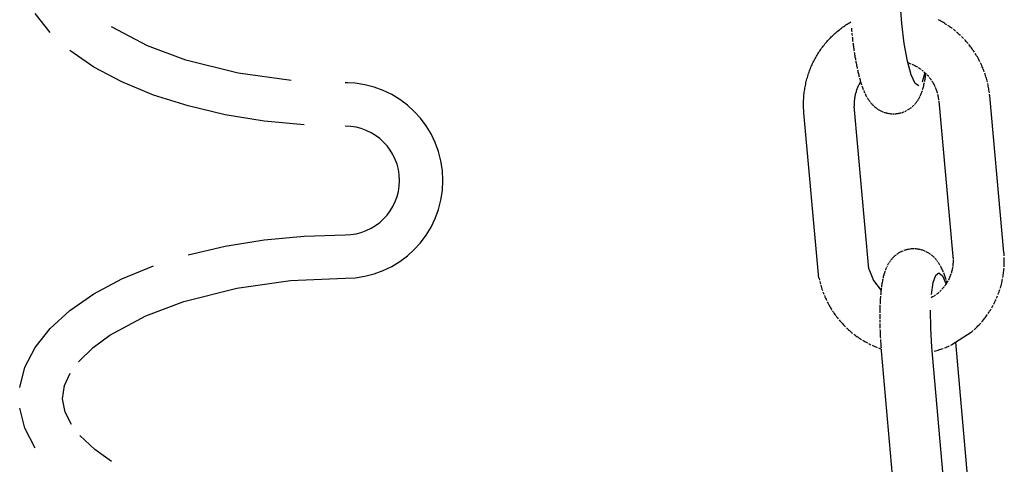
# Model space of a CAD drawing. Extents: x -285 to 5863, y 308 to 3178.
# Tile 136 of 256: x 221.29 to 223.55, y 980.21 to 981.23. Entities that reach past the tile are written whole.
import ezdxf

# ---------------------------------------------------------------- set-up
doc = ezdxf.new("R2010")
doc.units = 0
doc.header["$MEASUREMENT"] = 0
doc.layers.add('SPILL-BUCKET', color=1, linetype='CONTINUOUS')

msp = doc.modelspace()

# ---------------------------------------------------------------- linework, layer by layer
at = {"layer": 'SPILL-BUCKET', "color": 1, "linetype": 'Continuous'}
for p, q in [((223.31393, 981.22482), (223.28262, 981.58227)), ((221.35602, 981.2038), (221.32137, 981.24755)), ((221.58028, 981.17296), (221.49735, 981.21687)), ((223.17759, 981.21595), (223.18012, 981.21776)), ((223.18012, 981.21776), (223.18268, 981.21953)), ((223.18268, 981.21953), (223.18526, 981.22126)), ((223.18526, 981.22126), (223.18787, 981.22295)), ((223.18787, 981.22295), (223.19049, 981.22461)), ((223.19049, 981.22461), (223.19315, 981.22623)), ((223.19315, 981.22623), (223.19582, 981.22781)), ((223.19582, 981.22781), (223.19644, 981.22816)), ((223.31925, 981.17862), (223.31393, 981.22482)), ((223.40091, 981.2313), (223.39815, 981.23274)), ((223.40364, 981.22982), (223.40091, 981.2313)), ((223.40636, 981.2283), (223.40364, 981.22982)), ((223.40905, 981.22674), (223.40636, 981.2283)), ((223.41172, 981.22514), (223.40905, 981.22674)), ((223.41437, 981.2235), (223.41172, 981.22514)), ((223.417, 981.22182), (223.41437, 981.2235)), ((223.42218, 981.21835), (223.4196, 981.22011)), ((223.42473, 981.21657), (223.42218, 981.21835)), ((223.15158, 981.19374), (223.15379, 981.19592)), ((223.15379, 981.19592), (223.15604, 981.19808)), ((223.15604, 981.19808), (223.15832, 981.2002)), ((223.15832, 981.2002), (223.16063, 981.20229)), ((223.16063, 981.20229), (223.16297, 981.20435)), ((223.16297, 981.20435), (223.16534, 981.20637)), ((223.16534, 981.20637), (223.16774, 981.20836)), ((223.16774, 981.20836), (223.17016, 981.21031)), ((223.17016, 981.21031), (223.17261, 981.21223)), ((223.17261, 981.21223), (223.17509, 981.21411)), ((223.17509, 981.21411), (223.17759, 981.21595)), ((223.19767, 981.21404), (223.1978, 981.21256)), ((223.1978, 981.21256), (223.19794, 981.21107)), ((223.19794, 981.21107), (223.1982, 981.20825)), ((223.1982, 981.20825), (223.19847, 981.20544)), ((223.19874, 981.20263), (223.19903, 981.19983)), ((223.19903, 981.19983), (223.19932, 981.19703)), ((223.19962, 981.19425), (223.19993, 981.19146)), ((223.42725, 981.21474), (223.42473, 981.21657)), ((223.42975, 981.21288), (223.42725, 981.21474)), ((223.43468, 981.20904), (223.43223, 981.21098)), ((223.43709, 981.20707), (223.43468, 981.20904)), ((223.44185, 981.20303), (223.43949, 981.20507)), ((223.44418, 981.20096), (223.44185, 981.20303)), ((223.44648, 981.19885), (223.44418, 981.20096)), ((223.44876, 981.19671), (223.44648, 981.19885)), ((223.45321, 981.19234), (223.451, 981.19454)), ((221.66817, 981.14051), (221.58028, 981.17296)), ((223.13118, 981.17017), (223.13307, 981.17266)), ((223.13307, 981.17266), (223.13499, 981.17511)), ((223.13499, 981.17511), (223.13695, 981.17755)), ((223.13695, 981.17755), (223.13894, 981.17995)), ((223.13894, 981.17995), (223.14096, 981.18232)), ((223.14096, 981.18232), (223.14302, 981.18467)), ((223.14302, 981.18467), (223.14511, 981.18698)), ((223.14511, 981.18698), (223.14723, 981.18926)), ((223.14723, 981.18926), (223.14939, 981.19152)), ((223.14939, 981.19152), (223.15158, 981.19374)), ((223.19993, 981.19146), (223.20024, 981.18869)), ((223.20024, 981.18869), (223.20057, 981.18593)), ((223.20057, 981.18593), (223.2009, 981.18317)), ((223.20124, 981.18042), (223.20158, 981.17769)), ((223.20158, 981.17769), (223.20194, 981.17496)), ((223.20194, 981.17496), (223.2023, 981.17224)), ((223.2023, 981.17224), (223.20267, 981.16953)), ((223.32653, 981.13786), (223.31925, 981.17862)), ((223.45539, 981.1901), (223.45321, 981.19234)), ((223.45966, 981.18554), (223.45754, 981.18784)), ((223.46174, 981.18321), (223.45966, 981.18554)), ((223.46379, 981.18085), (223.46174, 981.18321)), ((223.46581, 981.17846), (223.46379, 981.18085)), ((223.46974, 981.1736), (223.46779, 981.17605)), ((223.47165, 981.17113), (223.46974, 981.1736)), ((221.45668, 981.12448), (221.40136, 981.16256)), ((223.11586, 981.14663), (223.11741, 981.14934)), ((223.11741, 981.14934), (223.119, 981.15203)), ((223.119, 981.15203), (223.12063, 981.15469)), ((223.12063, 981.15469), (223.1223, 981.15734)), ((223.1223, 981.15734), (223.124, 981.15995)), ((223.124, 981.15995), (223.12574, 981.16255)), ((223.12574, 981.16255), (223.12752, 981.16511)), ((223.12752, 981.16511), (223.12934, 981.16765)), ((223.12934, 981.16765), (223.13118, 981.17017)), ((223.20267, 981.16953), (223.20305, 981.16685)), ((223.20305, 981.16685), (223.20343, 981.16416)), ((223.20343, 981.16416), (223.20382, 981.16149)), ((223.20422, 981.15884), (223.20463, 981.1562)), ((223.20463, 981.1562), (223.20505, 981.15357)), ((223.20505, 981.15357), (223.20547, 981.15096)), ((223.20547, 981.15096), (223.2059, 981.14836)), ((223.47352, 981.16863), (223.47165, 981.17113)), ((223.47537, 981.16611), (223.47352, 981.16863)), ((223.47717, 981.16355), (223.47537, 981.16611)), ((223.47894, 981.16098), (223.47717, 981.16355)), ((223.48067, 981.15837), (223.47894, 981.16098)), ((223.48402, 981.15309), (223.48237, 981.15574)), ((223.48564, 981.15042), (223.48402, 981.15309)), ((223.48722, 981.14772), (223.48564, 981.15042)), ((221.78796, 981.11066), (221.66817, 981.14051)), ((223.10487, 981.12418), (223.1061, 981.12706)), ((223.1061, 981.12706), (223.10737, 981.12991)), ((223.10737, 981.12991), (223.10869, 981.13275)), ((223.10869, 981.13275), (223.11004, 981.13556)), ((223.11004, 981.13556), (223.11144, 981.13836)), ((223.11144, 981.13836), (223.11287, 981.14114)), ((223.11287, 981.14114), (223.11435, 981.14389)), ((223.11435, 981.14389), (223.11586, 981.14663)), ((223.2059, 981.14836), (223.20634, 981.14578)), ((223.20634, 981.14578), (223.20678, 981.14321)), ((223.20678, 981.14321), (223.20724, 981.14066)), ((223.2077, 981.13812), (223.20816, 981.1356)), ((223.20816, 981.1356), (223.20864, 981.1331)), ((223.20864, 981.1331), (223.20913, 981.13061)), ((223.20913, 981.13061), (223.20962, 981.12814)), ((223.20962, 981.12814), (223.21012, 981.12569)), ((223.3351, 981.10628), (223.32653, 981.13786)), ((223.32741, 981.13461), (223.33042, 981.1336)), ((223.33042, 981.1336), (223.33238, 981.13291)), ((223.33238, 981.13291), (223.33433, 981.13217)), ((223.33627, 981.13139), (223.33819, 981.13057)), ((223.33819, 981.13057), (223.3401, 981.12971)), ((223.3401, 981.12971), (223.34198, 981.12881)), ((223.34198, 981.12881), (223.34385, 981.12787)), ((223.34385, 981.12787), (223.3457, 981.12689)), ((223.3457, 981.12689), (223.34753, 981.12588)), ((223.48876, 981.145), (223.48722, 981.14772)), ((223.49026, 981.14226), (223.48876, 981.145)), ((223.49173, 981.13949), (223.49026, 981.14226)), ((223.49315, 981.13671), (223.49173, 981.13949)), ((223.49588, 981.13108), (223.49453, 981.1339)), ((223.49718, 981.12824), (223.49588, 981.13108)), ((223.49844, 981.12538), (223.49718, 981.12824)), ((221.52111, 981.09018), (221.45668, 981.12448)), ((221.91005, 981.09383), (221.78796, 981.11066)), ((223.0965, 981.10062), (223.0974, 981.10362)), ((223.0974, 981.10362), (223.09834, 981.1066)), ((223.09834, 981.1066), (223.09932, 981.10957)), ((223.09932, 981.10957), (223.10035, 981.11252)), ((223.10035, 981.11252), (223.10141, 981.11546)), ((223.10141, 981.11546), (223.10252, 981.11838)), ((223.10252, 981.11838), (223.10367, 981.12129)), ((223.10367, 981.12129), (223.10487, 981.12418)), ((223.21012, 981.12569), (223.21063, 981.12324)), ((223.21063, 981.12324), (223.21115, 981.12083)), ((223.21167, 981.11842), (223.21221, 981.11603)), ((223.21221, 981.11603), (223.21276, 981.11365)), ((223.21276, 981.11365), (223.21331, 981.1113)), ((223.21331, 981.1113), (223.21388, 981.10895)), ((223.21388, 981.10895), (223.21445, 981.10663)), ((223.21445, 981.10663), (223.21504, 981.10431)), ((223.21504, 981.10431), (223.21564, 981.10202)), ((223.34418, 981.08674), (223.3351, 981.10628)), ((223.34753, 981.12588), (223.34933, 981.12482)), ((223.35112, 981.12373), (223.35288, 981.12259)), ((223.35288, 981.12259), (223.35462, 981.12142)), ((223.35462, 981.12142), (223.35634, 981.12022)), ((223.35634, 981.12022), (223.35803, 981.11898)), ((223.3597, 981.1177), (223.36133, 981.11639)), ((223.36643, 981.11186), (223.36059, 981.08966)), ((223.36133, 981.11639), (223.36295, 981.11504)), ((223.36453, 981.11366), (223.36609, 981.11225)), ((223.36609, 981.11225), (223.36762, 981.11081)), ((223.36762, 981.11081), (223.36911, 981.10933)), ((223.36782, 981.10156), (223.36817, 981.10401)), ((223.36817, 981.10401), (223.3685, 981.10642)), ((223.3685, 981.10642), (223.36881, 981.10886)), ((223.36911, 981.10933), (223.37058, 981.10782)), ((223.37202, 981.10628), (223.37342, 981.10472)), ((223.37342, 981.10472), (223.37479, 981.10312)), ((223.49967, 981.1225), (223.49844, 981.12538)), ((223.50084, 981.1196), (223.49967, 981.1225)), ((223.50198, 981.11669), (223.50084, 981.1196)), ((223.50308, 981.11376), (223.50198, 981.11669)), ((223.50515, 981.10786), (223.50414, 981.11082)), ((223.50612, 981.10489), (223.50515, 981.10786)), ((223.50705, 981.10191), (223.50612, 981.10489)), ((221.59363, 981.06018), (221.52111, 981.09018)), ((222.04065, 981.08854), (222.03417, 981.08854)), ((223.09142, 981.07934), (223.09202, 981.08241)), ((223.09202, 981.08241), (223.09266, 981.08547)), ((223.09266, 981.08547), (223.09334, 981.08852)), ((223.09334, 981.08852), (223.09406, 981.09156)), ((223.09406, 981.09156), (223.09483, 981.0946)), ((223.09483, 981.0946), (223.09564, 981.09761)), ((223.09564, 981.09761), (223.0965, 981.10062)), ((223.21366, 981.08133), (223.21279, 981.07941)), ((223.21457, 981.08323), (223.21366, 981.08133)), ((223.21551, 981.08511), (223.21457, 981.08323)), ((223.2165, 981.08697), (223.21551, 981.08511)), ((223.21625, 981.09972), (223.21688, 981.09745)), ((223.21752, 981.08881), (223.2165, 981.08697)), ((223.21688, 981.09745), (223.21752, 981.09517)), ((223.21752, 981.09517), (223.21817, 981.09293)), ((223.21859, 981.09063), (223.21752, 981.08881)), ((223.21817, 981.09293), (223.21885, 981.09066)), ((223.21875, 981.0909), (223.21859, 981.09063)), ((223.21885, 981.09066), (223.21954, 981.08842)), ((223.21954, 981.08842), (223.22026, 981.08616)), ((223.22026, 981.08616), (223.22099, 981.08393)), ((223.22176, 981.08166), (223.22254, 981.07942)), ((223.35294, 981.08102), (223.34418, 981.08674)), ((223.36338, 981.07917), (223.364, 981.08163)), ((223.364, 981.08163), (223.36459, 981.08411)), ((223.36459, 981.08411), (223.36514, 981.08664)), ((223.36514, 981.08664), (223.36567, 981.08919)), ((223.36616, 981.09168), (223.36662, 981.09421)), ((223.36662, 981.09421), (223.36705, 981.09666)), ((223.36705, 981.09666), (223.36745, 981.09914)), ((223.36745, 981.09914), (223.36782, 981.10156)), ((223.37613, 981.10149), (223.37744, 981.09984)), ((223.37744, 981.09984), (223.37871, 981.09816)), ((223.37871, 981.09816), (223.37995, 981.09646)), ((223.37995, 981.09646), (223.38115, 981.09473)), ((223.38231, 981.09297), (223.38344, 981.09119)), ((223.38344, 981.09119), (223.38454, 981.08939)), ((223.38454, 981.08939), (223.38559, 981.08757)), ((223.38559, 981.08757), (223.38661, 981.08572)), ((223.38661, 981.08572), (223.38759, 981.08386)), ((223.38759, 981.08386), (223.38854, 981.08198)), ((223.38854, 981.08198), (223.38944, 981.08007)), ((223.50793, 981.09891), (223.50705, 981.10191)), ((223.50877, 981.0959), (223.50793, 981.09891)), ((223.50957, 981.09288), (223.50877, 981.0959)), ((223.51033, 981.08984), (223.50957, 981.09288)), ((223.51171, 981.08375), (223.51104, 981.0868)), ((223.51233, 981.08069), (223.51171, 981.08375)), ((221.6731, 981.03496), (221.59363, 981.06018)), ((223.0885, 981.05766), (223.08878, 981.06078)), ((223.08878, 981.06078), (223.08911, 981.06389)), ((223.08911, 981.06389), (223.08949, 981.06699)), ((223.08949, 981.06699), (223.0899, 981.07009)), ((223.0899, 981.07009), (223.09037, 981.07318)), ((223.09037, 981.07318), (223.09087, 981.07626)), ((223.09087, 981.07626), (223.09142, 981.07934)), ((223.20631, 981.0594), (223.20589, 981.05733)), ((223.20677, 981.06145), (223.20631, 981.0594)), ((223.20728, 981.0635), (223.20677, 981.06145)), ((223.20782, 981.06554), (223.20728, 981.0635)), ((223.20841, 981.06756), (223.20782, 981.06554)), ((223.20904, 981.06957), (223.20841, 981.06756)), ((223.20971, 981.07157), (223.20904, 981.06957)), ((223.21042, 981.07355), (223.20971, 981.07157)), ((223.21117, 981.07552), (223.21042, 981.07355)), ((223.21196, 981.07748), (223.21117, 981.07552)), ((223.21279, 981.07941), (223.21196, 981.07748)), ((223.22254, 981.07942), (223.22337, 981.07713)), ((223.22337, 981.07713), (223.22422, 981.07486)), ((223.22422, 981.07486), (223.22514, 981.07253)), ((223.22608, 981.07022), (223.22709, 981.06784)), ((223.22709, 981.06784), (223.22814, 981.06549)), ((223.22911, 981.0634), (223.23011, 981.06134)), ((223.23011, 981.06134), (223.23106, 981.05947)), ((223.23106, 981.05947), (223.23204, 981.05761)), ((223.35618, 981.05868), (223.35686, 981.06016)), ((223.35686, 981.06016), (223.35755, 981.06174)), ((223.35755, 981.06174), (223.3582, 981.06332)), ((223.3582, 981.06332), (223.35888, 981.06503)), ((223.35888, 981.06503), (223.35952, 981.06674)), ((223.35952, 981.06674), (223.36019, 981.0686)), ((223.36019, 981.0686), (223.36082, 981.07047)), ((223.36148, 981.07253), (223.36211, 981.0746)), ((223.36211, 981.0746), (223.36276, 981.07687)), ((223.36276, 981.07687), (223.36338, 981.07917)), ((223.3903, 981.07815), (223.39113, 981.07621)), ((223.39113, 981.07621), (223.39191, 981.07425)), ((223.39191, 981.07425), (223.39266, 981.07228)), ((223.39266, 981.07228), (223.39336, 981.0703)), ((223.39336, 981.0703), (223.39402, 981.0683)), ((223.39402, 981.0683), (223.39464, 981.06629)), ((223.39464, 981.06629), (223.39522, 981.06426)), ((223.39576, 981.06223), (223.39626, 981.06018)), ((223.39626, 981.06018), (223.39671, 981.05813)), ((223.51291, 981.07762), (223.51233, 981.08069)), ((223.51345, 981.07455), (223.51291, 981.07762)), ((223.51394, 981.07146), (223.51345, 981.07455)), ((223.51439, 981.06837), (223.51394, 981.07146)), ((223.51479, 981.06527), (223.51439, 981.06837)), ((223.51535, 981.06028), (223.51515, 981.06218)), ((223.51553, 981.05837), (223.51535, 981.06028)), ((223.54828, 980.69843), (223.51553, 981.05837)), ((223.08773, 981.03894), (223.08774, 981.04206)), ((223.08775, 981.03582), (223.08773, 981.03894)), ((223.08774, 981.04206), (223.08781, 981.04519)), ((223.08783, 981.03269), (223.08775, 981.03582)), ((223.08781, 981.04519), (223.08791, 981.04831)), ((223.08791, 981.04831), (223.08806, 981.05143)), ((223.08806, 981.05143), (223.08826, 981.05455)), ((223.08826, 981.05455), (223.0885, 981.05766)), ((223.20408, 981.04061), (223.20405, 981.0385)), ((223.20405, 981.0385), (223.20406, 981.0364)), ((223.20406, 981.0364), (223.20412, 981.0343)), ((223.20416, 981.04271), (223.20408, 981.04061)), ((223.20428, 981.04481), (223.20416, 981.04271)), ((223.20444, 981.04691), (223.20428, 981.04481)), ((223.20464, 981.049), (223.20444, 981.04691)), ((223.20489, 981.05109), (223.20464, 981.049)), ((223.20518, 981.05318), (223.20489, 981.05109)), ((223.20552, 981.05526), (223.20518, 981.05318)), ((223.20589, 981.05733), (223.20552, 981.05526)), ((223.23204, 981.05761), (223.23297, 981.05593)), ((223.23393, 981.05426), (223.23484, 981.05273)), ((223.23484, 981.05273), (223.23579, 981.05121)), ((223.23579, 981.05121), (223.2367, 981.0498)), ((223.2367, 981.0498), (223.23765, 981.04839)), ((223.23765, 981.04839), (223.23857, 981.04707)), ((223.23857, 981.04707), (223.23952, 981.04576)), ((223.23952, 981.04576), (223.24046, 981.04451)), ((223.24144, 981.04328), (223.2424, 981.04209)), ((223.2424, 981.04209), (223.2434, 981.04092)), ((223.2434, 981.04092), (223.24439, 981.03979)), ((223.24439, 981.03979), (223.24542, 981.03866)), ((223.24542, 981.03866), (223.24645, 981.03758)), ((223.24645, 981.03758), (223.24751, 981.03651)), ((223.24751, 981.03651), (223.24858, 981.03547)), ((223.3395, 981.03509), (223.34061, 981.03616)), ((223.34061, 981.03616), (223.34168, 981.03724)), ((223.34273, 981.03835), (223.34375, 981.03947)), ((223.34375, 981.03947), (223.34474, 981.04061)), ((223.3457, 981.04176), (223.34664, 981.04294)), ((223.34664, 981.04294), (223.34755, 981.04413)), ((223.34755, 981.04413), (223.34844, 981.04535)), ((223.34844, 981.04535), (223.3493, 981.04657)), ((223.35014, 981.04782), (223.35095, 981.04908)), ((223.35095, 981.04908), (223.35176, 981.05038)), ((223.35176, 981.05038), (223.35253, 981.05168)), ((223.35253, 981.05168), (223.3533, 981.05303)), ((223.3533, 981.05303), (223.35403, 981.05437)), ((223.35403, 981.05437), (223.35477, 981.05578)), ((223.35477, 981.05578), (223.35547, 981.05719)), ((223.39671, 981.05813), (223.39712, 981.05607)), ((223.39712, 981.05607), (223.39749, 981.054)), ((223.39749, 981.054), (223.39782, 981.05192)), ((223.39782, 981.05192), (223.3981, 981.04984)), ((223.3981, 981.04984), (223.3983, 981.04812)), ((223.39847, 981.04639), (223.43099, 980.68893)), ((221.75827, 981.01493), (221.6731, 981.03496)), ((221.84778, 981.00038), (221.75827, 981.01493)), ((223.08794, 981.02958), (223.08783, 981.03269)), ((223.0881, 981.02646), (223.08794, 981.02958)), ((223.08831, 981.02334), (223.0881, 981.02646)), ((223.08846, 981.02144), (223.08831, 981.02334)), ((223.08862, 981.01954), (223.08846, 981.02144)), ((223.12326, 980.63885), (223.08862, 981.01954)), ((223.238, 980.6602), (223.20412, 981.0343)), ((223.24969, 981.03444), (223.2508, 981.03345)), ((223.2508, 981.03345), (223.25195, 981.03247)), ((223.25195, 981.03247), (223.25311, 981.03152)), ((223.25311, 981.03152), (223.2543, 981.03058)), ((223.2543, 981.03058), (223.25551, 981.02968)), ((223.25551, 981.02968), (223.25675, 981.02879)), ((223.25675, 981.02879), (223.25815, 981.02784)), ((223.25958, 981.02692), (223.26104, 981.02603)), ((223.26104, 981.02603), (223.26252, 981.02518)), ((223.26252, 981.02518), (223.26403, 981.02437)), ((223.26403, 981.02437), (223.26556, 981.02359)), ((223.26556, 981.02359), (223.26711, 981.02285)), ((223.26711, 981.02285), (223.26869, 981.02216)), ((223.26869, 981.02216), (223.27028, 981.0215)), ((223.27189, 981.02089), (223.27352, 981.02032)), ((223.27352, 981.02032), (223.27516, 981.0198)), ((223.27516, 981.0198), (223.27681, 981.01932)), ((223.27681, 981.01932), (223.27848, 981.01888)), ((223.27848, 981.01888), (223.28016, 981.01849)), ((223.28016, 981.01849), (223.28184, 981.01815)), ((223.28184, 981.01815), (223.28353, 981.01785)), ((223.28523, 981.0176), (223.28693, 981.01739)), ((223.28693, 981.01739), (223.28863, 981.01723)), ((223.28863, 981.01723), (223.29033, 981.01712)), ((223.29033, 981.01712), (223.29203, 981.01706)), ((223.29373, 981.01703), (223.29543, 981.01706)), ((223.29543, 981.01706), (223.29686, 981.01712)), ((223.2983, 981.01721), (223.29977, 981.01732)), ((223.29977, 981.01733), (223.30002, 981.01735)), ((223.30027, 981.01736), (223.30195, 981.01751)), ((223.30195, 981.01751), (223.30362, 981.01772)), ((223.30362, 981.01772), (223.30527, 981.01798)), ((223.30527, 981.01798), (223.30692, 981.01827)), ((223.30692, 981.01827), (223.30856, 981.0186)), ((223.30856, 981.0186), (223.31018, 981.01898)), ((223.31018, 981.01898), (223.31178, 981.0194)), ((223.31337, 981.01986), (223.31494, 981.02036)), ((223.31494, 981.02036), (223.31649, 981.0209)), ((223.31649, 981.0209), (223.31803, 981.02147)), ((223.31803, 981.02147), (223.31954, 981.02209)), ((223.32104, 981.02274), (223.32251, 981.02342)), ((223.32251, 981.02342), (223.32311, 981.02371)), ((223.3237, 981.02401), (223.32412, 981.02423)), ((223.32412, 981.02423), (223.3244, 981.02437)), ((223.32692, 981.02574), (223.3283, 981.02655)), ((223.3283, 981.02655), (223.32966, 981.02739)), ((223.32966, 981.02739), (223.33099, 981.02826)), ((223.33099, 981.02826), (223.33229, 981.02916)), ((223.33356, 981.03009), (223.33481, 981.03104)), ((223.33481, 981.03104), (223.33603, 981.03202)), ((223.33721, 981.03302), (223.33837, 981.03404)), ((223.33837, 981.03404), (223.3395, 981.03509)), ((221.94024, 980.99157), (221.84778, 981.00038)), ((221.75827, 980.71247), (221.84778, 980.72701)), ((221.84778, 980.72701), (221.94024, 980.73583)), ((221.94024, 980.73583), (222.03417, 980.73878)), ((221.6731, 980.69243), (221.75827, 980.71247)), ((223.30681, 980.69696), (223.30545, 980.69612)), ((223.30819, 980.69777), (223.30681, 980.69696)), ((223.30957, 980.69854), (223.30819, 980.69777)), ((223.31099, 980.69928), (223.30957, 980.69854)), ((223.31141, 980.6995), (223.31099, 980.69928)), ((223.3126, 980.70008), (223.312, 980.69979)), ((223.31314, 980.70034), (223.3126, 980.70008)), ((223.31557, 980.70142), (223.31314, 980.70034)), ((223.31708, 980.70204), (223.31557, 980.70142)), ((223.32017, 980.70315), (223.31861, 980.70261)), ((223.32174, 980.70365), (223.32017, 980.70315)), ((223.32333, 980.70411), (223.32174, 980.70365)), ((223.32493, 980.70453), (223.32333, 980.70411)), ((223.32655, 980.70491), (223.32493, 980.70453)), ((223.32819, 980.70524), (223.32655, 980.70491)), ((223.32983, 980.70553), (223.32819, 980.70524)), ((223.33316, 980.706), (223.33149, 980.70578)), ((223.33483, 980.70615), (223.33316, 980.706)), ((223.33509, 980.70616), (223.33483, 980.70615)), ((223.33534, 980.70618), (223.33509, 980.70616)), ((223.33681, 980.7063), (223.33534, 980.70619)), ((223.33824, 980.70638), (223.33681, 980.70629)), ((223.33968, 980.70644), (223.33824, 980.70638)), ((223.34138, 980.70647), (223.33968, 980.70644)), ((223.34478, 980.70638), (223.34308, 980.70645)), ((223.34648, 980.70627), (223.34478, 980.70638)), ((223.34818, 980.70611), (223.34648, 980.70627)), ((223.34988, 980.70591), (223.34818, 980.70611)), ((223.35158, 980.70566), (223.34988, 980.70591)), ((223.35327, 980.70536), (223.35158, 980.70566)), ((223.35495, 980.70501), (223.35327, 980.70536)), ((223.3583, 980.70419), (223.35663, 980.70463)), ((223.35995, 980.70371), (223.3583, 980.70419)), ((223.36159, 980.70318), (223.35995, 980.70371)), ((223.36322, 980.70262), (223.36159, 980.70318)), ((223.36483, 980.702), (223.36322, 980.70262)), ((223.36642, 980.70135), (223.36483, 980.702)), ((223.368, 980.70065), (223.36642, 980.70135)), ((223.37108, 980.69914), (223.36955, 980.69992)), ((223.37259, 980.69833), (223.37108, 980.69914)), ((223.37407, 980.69748), (223.37259, 980.69833)), ((223.37553, 980.69659), (223.37407, 980.69748)), ((223.37696, 980.69567), (223.37553, 980.69659)), ((223.5485, 980.6958), (223.54828, 980.69843)), ((223.28415, 980.67443), (223.28335, 980.67313)), ((223.28581, 980.67694), (223.28497, 980.67568)), ((223.28667, 980.67816), (223.28581, 980.67694)), ((223.28847, 980.68056), (223.28756, 980.67938)), ((223.28941, 980.68175), (223.28847, 980.68056)), ((223.29037, 980.6829), (223.28941, 980.68175)), ((223.29136, 980.68404), (223.29037, 980.6829)), ((223.29343, 980.68627), (223.29238, 980.68516)), ((223.2945, 980.68735), (223.29343, 980.68627)), ((223.2956, 980.68842), (223.2945, 980.68735)), ((223.29673, 980.68946), (223.2956, 980.68842)), ((223.2979, 980.69049), (223.29673, 980.68946)), ((223.29908, 980.69149), (223.2979, 980.69049)), ((223.3003, 980.69247), (223.29908, 980.69149)), ((223.30282, 980.69435), (223.30155, 980.69342)), ((223.30412, 980.69524), (223.30282, 980.69435)), ((223.30545, 980.69612), (223.30412, 980.69524)), ((223.37836, 980.69471), (223.37696, 980.69567)), ((223.3796, 980.69383), (223.37836, 980.69471)), ((223.382, 980.69199), (223.38081, 980.69293)), ((223.38316, 980.69104), (223.382, 980.69199)), ((223.38431, 980.69006), (223.38316, 980.69104)), ((223.38542, 980.68906), (223.38431, 980.69006)), ((223.3876, 980.687), (223.38653, 980.68804)), ((223.38866, 980.68593), (223.3876, 980.687)), ((223.39072, 980.68372), (223.38969, 980.68484)), ((223.39171, 980.68259), (223.39072, 980.68372)), ((223.39271, 980.68142), (223.39171, 980.68259)), ((223.39367, 980.68023), (223.39271, 980.68142)), ((223.39559, 980.67775), (223.39465, 980.67899)), ((223.39654, 980.67644), (223.39559, 980.67775)), ((223.39841, 980.67371), (223.39746, 980.67512)), ((223.39932, 980.6723), (223.39841, 980.67371)), ((223.43099, 980.68893), (223.43107, 980.68804)), ((223.43107, 980.68804), (223.43114, 980.68715)), ((223.43114, 980.68715), (223.43127, 980.68506)), ((223.43128, 980.67458), (223.43115, 980.67249)), ((223.43127, 980.68506), (223.43136, 980.68296)), ((223.43136, 980.67667), (223.43128, 980.67458)), ((223.43141, 980.67877), (223.43136, 980.67667)), ((223.43141, 980.68086), (223.43141, 980.67877)), ((223.54869, 980.69318), (223.5485, 980.6958)), ((223.54888, 980.69006), (223.54869, 980.69318)), ((223.54911, 980.68383), (223.54902, 980.68695)), ((223.54905, 980.67136), (223.54913, 980.67448)), ((223.54916, 980.68071), (223.54911, 980.68383)), ((223.54913, 980.67448), (223.54917, 980.67759)), ((223.54917, 980.67759), (223.54916, 980.68071)), ((221.52111, 980.63721), (221.59363, 980.66721)), ((223.238, 980.6602), (223.24842, 980.63353)), ((223.27363, 980.65098), (223.273, 980.64891)), ((223.27429, 980.65304), (223.27363, 980.65098)), ((223.27492, 980.65491), (223.27429, 980.65304)), ((223.27623, 980.65848), (223.27559, 980.65677)), ((223.27691, 980.66018), (223.27623, 980.65848)), ((223.27756, 980.66176), (223.27691, 980.66018)), ((223.27825, 980.66335), (223.27756, 980.66176)), ((223.27964, 980.66632), (223.27893, 980.66483)), ((223.28034, 980.66772), (223.27964, 980.66632)), ((223.28181, 980.67048), (223.28108, 980.66914)), ((223.28258, 980.67183), (223.28181, 980.67048)), ((223.28335, 980.67313), (223.28258, 980.67183)), ((223.3915, 980.64584), (223.39882, 980.65113)), ((223.39882, 980.65113), (223.40698, 980.6442)), ((223.40027, 980.67078), (223.39932, 980.6723)), ((223.40118, 980.66925), (223.40027, 980.67078)), ((223.40307, 980.6659), (223.40214, 980.66758)), ((223.40405, 980.66404), (223.40307, 980.6659)), ((223.405, 980.66217), (223.40405, 980.66404)), ((223.406, 980.6601), (223.405, 980.66217)), ((223.40697, 980.65802), (223.406, 980.6601)), ((223.40802, 980.65566), (223.40697, 980.65802)), ((223.40903, 980.65329), (223.40802, 980.65566)), ((223.41089, 980.64865), (223.40997, 980.65098)), ((223.4275, 980.65197), (223.4269, 980.64998)), ((223.42806, 980.65398), (223.4275, 980.65197)), ((223.42857, 980.656), (223.42806, 980.65398)), ((223.42904, 980.65803), (223.42857, 980.656)), ((223.42947, 980.66007), (223.42904, 980.65803)), ((223.42986, 980.66212), (223.42947, 980.66007)), ((223.4302, 980.66418), (223.42986, 980.66212)), ((223.43076, 980.66832), (223.43051, 980.66625)), ((223.43098, 980.67041), (223.43076, 980.66832)), ((223.43115, 980.67249), (223.43098, 980.67041)), ((223.54722, 980.64965), (223.54761, 980.65274)), ((223.54761, 980.65274), (223.54796, 980.65583)), ((223.54796, 980.65583), (223.54827, 980.65893)), ((223.54827, 980.65893), (223.54853, 980.66203)), ((223.54875, 980.66514), (223.54892, 980.66825)), ((223.54892, 980.66825), (223.54905, 980.67136)), ((221.45668, 980.60291), (221.52111, 980.63721)), ((221.785, 980.61614), (221.90881, 980.63342)), ((221.90881, 980.63342), (222.03417, 980.63885)), ((223.12336, 980.63884), (223.12425, 980.63472)), ((223.12496, 980.63168), (223.12572, 980.62864)), ((223.12572, 980.62864), (223.12652, 980.62562)), ((223.24842, 980.63353), (223.26585, 980.61084)), ((223.26849, 980.6293), (223.26806, 980.62685)), ((223.26895, 980.63183), (223.26849, 980.6293)), ((223.26943, 980.63432), (223.26895, 980.63183)), ((223.26997, 980.63687), (223.26943, 980.63432)), ((223.27111, 980.64188), (223.27052, 980.63939)), ((223.27173, 980.64434), (223.27111, 980.64188)), ((223.27235, 980.64663), (223.27173, 980.64434)), ((223.273, 980.64891), (223.27235, 980.64663)), ((223.38155, 980.60121), (223.38559, 980.62876)), ((223.38559, 980.62876), (223.3915, 980.64584)), ((223.40698, 980.6442), (223.41535, 980.62561)), ((223.41174, 980.64638), (223.41089, 980.64865)), ((223.41257, 980.64409), (223.41174, 980.64638)), ((223.41335, 980.64185), (223.41257, 980.64409)), ((223.41412, 980.63958), (223.41335, 980.64185)), ((223.41485, 980.63734), (223.41412, 980.63958)), ((223.41557, 980.63508), (223.41485, 980.63734)), ((223.41694, 980.63058), (223.41626, 980.63285)), ((223.41764, 980.62915), (223.41656, 980.62738)), ((223.41744, 980.62887), (223.41694, 980.63058)), ((223.41868, 980.63095), (223.41764, 980.62915)), ((223.41968, 980.63276), (223.41868, 980.63095)), ((223.42156, 980.63646), (223.42064, 980.6346)), ((223.42244, 980.63834), (223.42156, 980.63646)), ((223.42329, 980.64023), (223.42244, 980.63834)), ((223.42409, 980.64215), (223.42329, 980.64023)), ((223.42486, 980.64408), (223.42409, 980.64215)), ((223.42558, 980.64603), (223.42486, 980.64408)), ((223.42626, 980.648), (223.42558, 980.64603)), ((223.54322, 980.62826), (223.54392, 980.63129)), ((223.54392, 980.63129), (223.54458, 980.63433)), ((223.54458, 980.63433), (223.5452, 980.63738)), ((223.54577, 980.64043), (223.5463, 980.6435)), ((223.5463, 980.6435), (223.54678, 980.64657)), ((223.54678, 980.64657), (223.54722, 980.64965)), ((221.66374, 980.58549), (221.785, 980.61614)), ((223.12736, 980.62261), (223.12824, 980.61961)), ((223.12824, 980.61961), (223.12917, 980.61663)), ((223.12917, 980.61663), (223.13014, 980.61366)), ((223.13014, 980.61366), (223.13116, 980.6107)), ((223.13221, 980.60776), (223.13331, 980.60483)), ((223.26548, 980.60738), (223.26524, 980.60494)), ((223.26574, 980.6098), (223.26548, 980.60738)), ((223.26601, 980.61224), (223.26574, 980.6098)), ((223.2663, 980.61464), (223.26601, 980.61224)), ((223.26661, 980.61708), (223.2663, 980.61464)), ((223.26729, 980.62195), (223.26694, 980.61949)), ((223.26766, 980.62437), (223.26729, 980.62195)), ((223.26806, 980.62685), (223.26766, 980.62437)), ((223.39937, 980.60685), (223.39782, 980.60549)), ((223.40237, 980.60968), (223.40089, 980.60825)), ((223.40383, 980.61114), (223.40237, 980.60968)), ((223.40665, 980.61416), (223.40526, 980.61264)), ((223.40801, 980.61571), (223.40665, 980.61416)), ((223.40934, 980.6173), (223.40801, 980.61571)), ((223.41063, 980.61891), (223.40934, 980.6173)), ((223.41311, 980.62222), (223.41189, 980.62055)), ((223.4143, 980.62392), (223.41311, 980.62222)), ((223.41545, 980.62564), (223.4143, 980.62392)), ((223.41656, 980.62738), (223.41545, 980.62564)), ((223.53605, 980.6045), (223.5371, 980.60742)), ((223.5371, 980.60742), (223.5381, 980.61035)), ((223.5381, 980.61035), (223.53906, 980.6133)), ((223.53998, 980.61627), (223.54085, 980.61925)), ((223.54085, 980.61925), (223.54168, 980.62224)), ((223.54168, 980.62224), (223.54247, 980.62525)), ((223.54247, 980.62525), (223.54322, 980.62826)), ((221.40136, 980.56483), (221.45668, 980.60291)), ((221.57577, 980.55251), (221.66374, 980.58549)), ((223.13331, 980.60483), (223.13444, 980.60192)), ((223.13563, 980.59902), (223.13685, 980.59615)), ((223.13685, 980.59615), (223.13811, 980.59329)), ((223.13811, 980.59329), (223.13941, 980.59044)), ((223.13941, 980.59044), (223.14076, 980.58762)), ((223.14214, 980.58481), (223.14356, 980.58203)), ((223.26377, 980.58511), (223.26364, 980.58258)), ((223.26391, 980.58763), (223.26377, 980.58511)), ((223.26406, 980.59014), (223.26391, 980.58763)), ((223.26423, 980.59264), (223.26406, 980.59014)), ((223.2644, 980.59511), (223.26423, 980.59264)), ((223.26459, 980.59759), (223.2644, 980.59511)), ((223.26501, 980.60251), (223.26479, 980.60004)), ((223.26524, 980.60494), (223.26501, 980.60251)), ((223.38445, 980.59586), (223.38117, 980.59396)), ((223.38621, 980.59693), (223.38445, 980.59586)), ((223.38966, 980.59919), (223.38795, 980.59805)), ((223.39134, 980.60038), (223.38966, 980.59919)), ((223.39464, 980.60286), (223.393, 980.60161)), ((223.39624, 980.60416), (223.39464, 980.60286)), ((223.39782, 980.60549), (223.39624, 980.60416)), ((223.5262, 980.58175), (223.52758, 980.58453)), ((223.52758, 980.58453), (223.52891, 980.58733)), ((223.52891, 980.58733), (223.5302, 980.59014)), ((223.53145, 980.59298), (223.53267, 980.59583)), ((223.53267, 980.59583), (223.53384, 980.5987)), ((223.53496, 980.60159), (223.53605, 980.6045)), ((221.35602, 980.5236), (221.40136, 980.56483)), ((223.14356, 980.58203), (223.14503, 980.57927)), ((223.14503, 980.57927), (223.14653, 980.57652)), ((223.14653, 980.57652), (223.14807, 980.5738)), ((223.14807, 980.5738), (223.14965, 980.57111)), ((223.14965, 980.57111), (223.15127, 980.56843)), ((223.15127, 980.56843), (223.15293, 980.56578)), ((223.15462, 980.56315), (223.15635, 980.56055)), ((223.15635, 980.56055), (223.15812, 980.55797)), ((223.26297, 980.56184), (223.26293, 980.55918)), ((223.26302, 980.56447), (223.26297, 980.56184)), ((223.26308, 980.5671), (223.26302, 980.56447)), ((223.26314, 980.56971), (223.26308, 980.5671)), ((223.26322, 980.57232), (223.26314, 980.56971)), ((223.26331, 980.5749), (223.26322, 980.57232)), ((223.26341, 980.57748), (223.26331, 980.5749)), ((223.26364, 980.58258), (223.26352, 980.58003)), ((223.38014, 980.52388), (223.37968, 980.56532)), ((223.51381, 980.56034), (223.51549, 980.56294)), ((223.51549, 980.56294), (223.51714, 980.56556)), ((223.51714, 980.56556), (223.51875, 980.5682)), ((223.52032, 980.57086), (223.52185, 980.57355)), ((223.52185, 980.57355), (223.52334, 980.57627)), ((223.52479, 980.579), (223.5262, 980.58175)), ((221.49304, 980.50774), (221.57577, 980.55251)), ((223.15812, 980.55797), (223.15992, 980.55542)), ((223.15992, 980.55542), (223.16177, 980.55289)), ((223.16177, 980.55289), (223.16364, 980.55039)), ((223.16364, 980.55039), (223.16556, 980.54792)), ((223.16556, 980.54792), (223.1675, 980.54547)), ((223.16948, 980.54306), (223.1715, 980.54067)), ((223.1715, 980.54067), (223.17355, 980.53831)), ((223.17355, 980.53831), (223.17563, 980.53598)), ((223.26289, 980.55384), (223.26288, 980.55116)), ((223.26288, 980.55116), (223.26288, 980.54846)), ((223.26288, 980.54846), (223.26289, 980.54575)), ((223.26291, 980.55652), (223.26289, 980.55384)), ((223.26291, 980.54303), (223.26294, 980.5403)), ((223.26294, 980.5403), (223.26298, 980.53755)), ((223.49703, 980.53819), (223.49904, 980.54054)), ((223.49904, 980.54054), (223.50101, 980.54292)), ((223.50101, 980.54292), (223.50294, 980.54532)), ((223.50294, 980.54532), (223.50484, 980.54776)), ((223.50484, 980.54776), (223.50671, 980.55022)), ((223.50671, 980.55022), (223.50854, 980.55271)), ((223.50854, 980.55271), (223.51033, 980.55523)), ((223.51209, 980.55777), (223.51381, 980.56034)), ((221.32137, 980.47984), (221.35602, 980.5236)), ((223.17563, 980.53598), (223.17775, 980.53369)), ((223.17775, 980.53369), (223.1799, 980.53142)), ((223.1799, 980.53142), (223.18208, 980.52918)), ((223.18208, 980.52918), (223.18429, 980.52698)), ((223.18653, 980.52481), (223.18881, 980.52267)), ((223.18881, 980.52267), (223.19111, 980.52056)), ((223.19111, 980.52056), (223.19344, 980.51849)), ((223.19344, 980.51849), (223.19581, 980.51645)), ((223.19581, 980.51645), (223.1982, 980.51445)), ((223.26303, 980.5348), (223.26308, 980.53204)), ((223.26308, 980.53204), (223.26315, 980.52928)), ((223.26315, 980.52928), (223.26322, 980.5265)), ((223.26322, 980.5265), (223.26331, 980.52372)), ((223.2634, 980.52092), (223.2635, 980.51813)), ((223.2635, 980.51813), (223.26361, 980.51532)), ((223.26361, 980.51532), (223.26374, 980.51252)), ((223.38289, 980.4801), (223.38014, 980.52388)), ((223.47286, 980.51443), (223.47521, 980.51643)), ((223.47521, 980.51643), (223.47753, 980.51845)), ((223.47982, 980.52052), (223.48208, 980.52262)), ((223.48208, 980.52262), (223.48431, 980.52475)), ((223.48431, 980.52475), (223.48651, 980.52691)), ((223.48651, 980.52691), (223.48868, 980.5291)), ((223.48868, 980.5291), (223.49082, 980.53133)), ((223.49082, 980.53133), (223.49292, 980.53359)), ((223.49292, 980.53359), (223.49499, 980.53587)), ((221.45499, 980.47977), (221.49304, 980.50774)), ((223.1982, 980.51445), (223.20062, 980.51248)), ((223.20306, 980.51054), (223.20554, 980.50865)), ((223.20554, 980.50865), (223.20804, 980.50678)), ((223.20804, 980.50678), (223.21056, 980.50496)), ((223.21056, 980.50496), (223.21312, 980.50317)), ((223.21312, 980.50317), (223.21569, 980.50142)), ((223.21569, 980.50142), (223.21829, 980.4997)), ((223.21829, 980.4997), (223.22092, 980.49802)), ((223.22357, 980.49639), (223.22624, 980.49479)), ((223.22624, 980.49479), (223.22893, 980.49323)), ((223.22893, 980.49323), (223.23165, 980.4917)), ((223.26374, 980.51252), (223.26386, 980.5097)), ((223.26386, 980.5097), (223.264, 980.50689)), ((223.264, 980.50689), (223.26415, 980.50406)), ((223.26415, 980.50406), (223.2643, 980.50124)), ((223.26447, 980.49841), (223.26464, 980.49558)), ((223.26464, 980.49558), (223.26482, 980.49275)), ((223.26482, 980.49275), (223.26501, 980.48992)), ((223.47286, 980.51443), (223.42885, 980.48611)), ((221.29796, 980.43426), (221.32137, 980.47984)), ((221.42123, 980.44671), (221.45499, 980.47977)), ((223.23165, 980.4917), (223.23438, 980.49022)), ((223.23714, 980.48878), (223.23992, 980.48738)), ((223.23992, 980.48738), (223.24271, 980.48601)), ((223.24553, 980.48469), (223.24836, 980.48341)), ((223.24836, 980.48341), (223.25121, 980.48218)), ((223.25121, 980.48218), (223.25408, 980.48098)), ((223.25408, 980.48098), (223.25697, 980.47982)), ((223.25987, 980.47871), (223.26278, 980.47764)), ((223.26278, 980.47764), (223.26601, 980.47651)), ((223.26501, 980.48992), (223.26521, 980.48709)), ((223.26521, 980.48709), (223.26542, 980.48425)), ((223.26542, 980.48425), (223.26563, 980.48142)), ((223.26563, 980.48142), (223.26585, 980.47859)), ((223.26609, 980.47576), (223.26625, 980.47378)), ((223.26625, 980.47378), (223.26642, 980.4718)), ((223.26642, 980.4718), (223.29794, 980.11187)), ((223.4142, 980.12265), (223.38289, 980.4801)), ((223.38814, 980.47145), (223.39113, 980.47221)), ((223.39113, 980.47221), (223.3941, 980.47302)), ((223.3941, 980.47302), (223.39707, 980.47387)), ((223.39707, 980.47387), (223.40002, 980.47476)), ((223.40002, 980.47476), (223.40295, 980.4757)), ((223.40295, 980.4757), (223.40588, 980.47667)), ((223.40588, 980.47667), (223.40878, 980.4777)), ((223.41167, 980.47876), (223.41455, 980.47987)), ((223.41455, 980.47987), (223.41741, 980.48101)), ((223.41741, 980.48101), (223.42025, 980.48221)), ((223.42025, 980.48221), (223.42308, 980.48344)), ((223.42589, 980.48469), (223.42867, 980.48602)), ((223.42867, 980.48602), (223.42875, 980.48606)), ((223.46859, 980.14325), (223.43805, 980.49203)), ((221.28616, 980.38757), (221.29796, 980.43426)), ((221.3891, 980.39202), (221.40233, 980.42082)), ((221.38466, 980.36125), (221.3891, 980.39202)), ((221.39085, 980.33071), (221.38466, 980.36125)), ((221.29796, 980.29382), (221.28616, 980.34051)), ((221.40528, 980.30249), (221.39085, 980.33071)), ((221.32137, 980.24824), (221.29796, 980.29382)), ((221.45903, 980.24503), (221.42475, 980.27736)), ((221.49735, 980.21755), (221.45903, 980.24503))]:
    msp.add_line(p, q, dxfattribs=at)
for radius in [0.22485, 0.12491]:
    msp.add_arc((222.03417, 980.8637), radius, 270, 90, dxfattribs=at)

doc.saveas('drawing.dxf')
